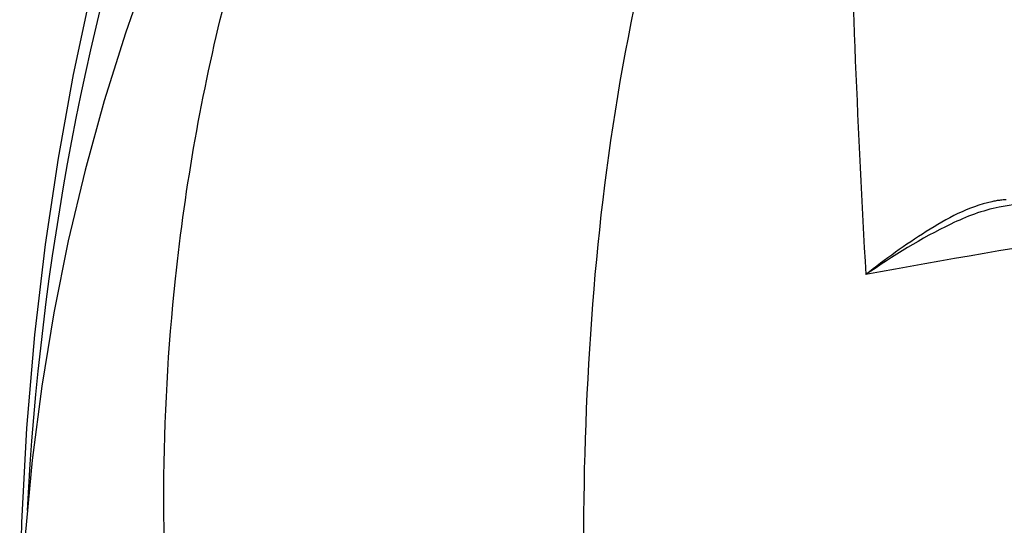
# Model space of a CAD drawing. Header units: millimetres. Extents: x 0 to 297, y 0 to 210.
# Tile 35 of 108: x 113.41 to 126.43, y 159.63 to 166.32. Entities that reach past the tile are written whole.
import ezdxf

# ---------------------------------------------------------------- set-up
doc = ezdxf.new("R2010")
doc.units = ezdxf.units.MM
doc.header["$LTSCALE"] = 16.335
doc.layers.get('0').update_dxf_attribs({"linetype": 'CONTINUOUS'})
doc.layers.add('08_SURFACES', color=7, linetype='CONTINUOUS')

msp = doc.modelspace()

# ---------------------------------------------------------------- linework, layer by layer
at = {"color": 7, "linetype": 'Continuous'}
msp.add_line((126.677, 163.892), (126.364, 163.838), dxfattribs=at)
at = {"color": 9, "linetype": 'Continuous'}
for centre, radius, start, end in [((149.433, 157.993), 35.968, 161.3822, 177.0762), ((298.629, 172.901), 174.314, 181.4115, 183.27322)]:
    msp.add_arc(centre, radius, start, end, dxfattribs=at)
for points, knots in [([(116.477, 151.861), (115.443, 155.406), (114.96, 160.484), (115.82, 165.348), (116.121, 166.548)], [0, 0, 0, 0, 0.749008, 1, 1, 1, 1]), ([(121.149, 153.923), (120.938, 156.001), (120.736, 160.199), (121.104, 164.408), (121.539, 166.47)], [0, 0, 0, 0, 0.497937, 1, 1, 1, 1]), ([(133.016, 164.195), (132.302, 164.119), (129.485, 163.785), (126.682, 163.333), (124.599, 162.948)], [0, 0, 0, 0, 0.25315, 1, 1, 1, 1]), ([(126.265, 163.912), (125.955, 163.845), (125.375, 163.527), (124.857, 163.15), (124.599, 162.948)], [0, 0, 0, 0, 0.491919, 1, 1, 1, 1]), ([(126.381, 163.931), (126.361, 163.929), (126.323, 163.924), (126.284, 163.917), (126.265, 163.912)], [0, 0, 0, 0, 0.496376, 1, 1, 1, 1]), ([(126.453, 163.937), (126.441, 163.936), (126.417, 163.935), (126.393, 163.933), (126.381, 163.931)], [0, 0, 0, 0, 0.497402, 1, 1, 1, 1])]:
    msp.add_open_spline(points, degree=3, knots=knots, dxfattribs=at)
for points in [[(126.364, 163.838), (126.142, 163.799), (125.929, 163.713), (125.725, 163.617)], [(125.725, 163.617), (125.331, 163.43), (124.96, 163.193), (124.599, 162.948)]]:
    msp.add_open_spline(points, degree=3, dxfattribs=at)
at = {"layer": '08_SURFACES', "color": 7, "linetype": 'Continuous'}
for points in [[(116.575, 170.313), (116.186, 169.537), (115.806, 168.716), (115.449, 167.877), (115.117, 167.019), (114.811, 166.141), (114.531, 165.244), (114.279, 164.329), (114.056, 163.394), (113.864, 162.441), (113.704, 161.474), (113.578, 160.494), (113.487, 159.5), (113.432, 158.498), (113.414, 157.488), (113.425, 156.725)], [(114.996, 169.178), (114.903, 168.853), (114.614, 167.779), (114.352, 166.689), (114.122, 165.595), (113.922, 164.489), (113.75, 163.345), (113.608, 162.15), (113.502, 160.919), (113.437, 159.668), (113.413, 158.399), (113.421, 157.909)]]:
    msp.add_lwpolyline(points, dxfattribs=at)

doc.saveas('drawing.dxf')
